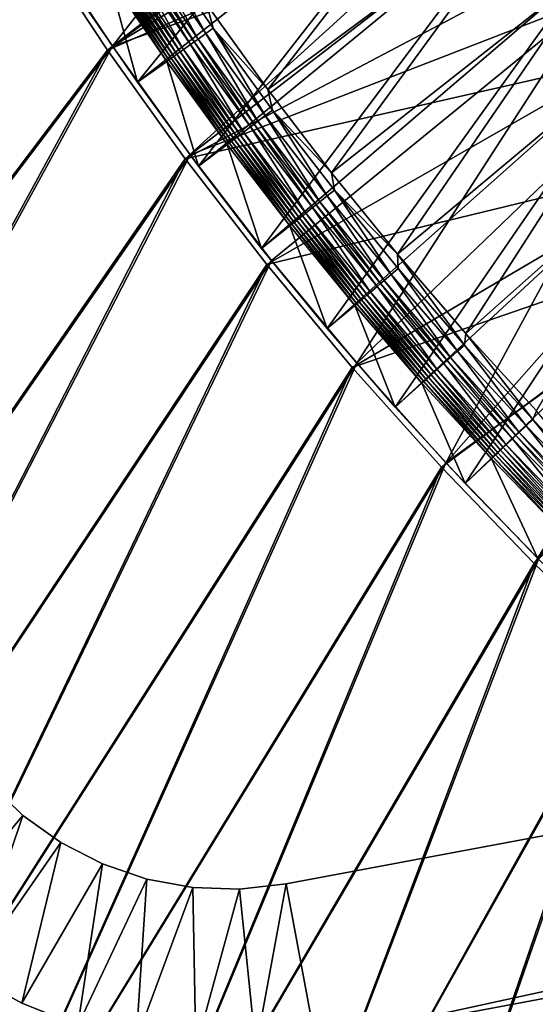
# Model space of a CAD drawing. Header units: metres. Extents: x 0 to 1400, y -1400 to 0.
# Tile 7 of 256: x 87 to 152, y -1290 to -1167. Entities that reach past the tile are written whole.
import ezdxf

# ---------------------------------------------------------------- set-up
doc = ezdxf.new("R2010")
doc.units = ezdxf.units.M

msp = doc.modelspace()

# ---------------------------------------------------------------- linework, layer by layer
at = {"layer": 'None'}
for points in [[(98.733162, -1169.822754), (132.357529, -1126.819946, -29.823608), (89.524239, -1155.908936)], [(98.733162, -1169.822754), (140.606674, -1139.446899, -29.826214), (132.357529, -1126.819946, -29.823608)], [(88.900917, -1156.371094, -3), (138.356049, -1138.784546, -32.411072), (98.121849, -1170.299805, -3)], [(138.356049, -1138.784546, -32.411072), (145.77182, -1149.415039, -32.413006), (98.121849, -1170.299805, -3)], [(143.119034, -1143.095337, -29.826897), (140.606674, -1139.446899, -29.826214), (98.733162, -1169.822754)], [(89.524239, -1155.908936), (80.818375, -1141.674805), (7.262993, -1290.58252)], [(7.263255, -1290.58252, -3), (80.183334, -1142.121826, -3), (88.900917, -1156.371094, -3)], [(149.371674, -1151.817139, -29.828396), (143.119034, -1143.095337, -29.826897), (98.733162, -1169.822754)], [(98.121849, -1170.299805, -3), (145.77182, -1149.415039, -32.413006), (107.838593, -1183.887207, -3)], [(145.77182, -1149.415039, -32.413006), (153.509048, -1159.77771, -32.414616), (107.838593, -1183.887207, -3)], [(149.371674, -1151.817139, -29.828396), (98.733162, -1169.822754), (108.43763, -1183.395752)], [(158.649887, -1163.910156, -29.830149), (149.371674, -1151.817139, -29.828396), (108.43763, -1183.395752)], [(7.262993, -1290.58252), (98.733162, -1169.822754), (89.524239, -1155.908936)], [(98.121849, -1170.299805, -3), (7.263255, -1290.58252, -3), (88.900917, -1156.371094, -3)], [(107.838593, -1183.887207, -3), (153.509048, -1159.77771, -32.414616), (162.845581, -1171.41748, -32.416077)], [(158.649887, -1163.910156, -29.830149), (108.43763, -1183.395752), (118.628494, -1196.6073)], [(129.294907, -1209.437988), (158.649887, -1163.910156, -29.830149), (118.628494, -1196.6073)], [(166.595291, -1173.554688, -29.831249), (158.649887, -1163.910156, -29.830149), (129.294907, -1209.437988)], [(26.28237, -1302.206421), (98.733162, -1169.822754), (7.262993, -1290.58252)], [(26.284334, -1302.207397, -3), (7.263255, -1290.58252, -3), (98.121849, -1170.299805, -3)], [(98.733162, -1169.822754), (26.28237, -1302.206421), (108.43763, -1183.395752)], [(107.838593, -1183.887207, -3), (26.284334, -1302.207397, -3), (98.121849, -1170.299805, -3)], [(107.838593, -1183.887207, -3), (162.845581, -1171.41748, -32.416077), (118.042015, -1197.113159, -3)], [(162.845581, -1171.41748, -32.416077), (173.464996, -1183.653809, -32.417179), (118.042015, -1197.113159, -3)], [(140.424713, -1221.869019), (166.595291, -1173.554688, -29.831249), (129.294907, -1209.437988)], [(174.82933, -1182.937256, -29.832048), (166.595291, -1173.554688, -29.831249), (140.424713, -1221.869019)], [(182.677475, -1191.35791, -29.832514), (174.82933, -1182.937256, -29.832048), (140.424713, -1221.869019)], [(26.28237, -1302.206421), (43.232292, -1309.932251), (108.43763, -1183.395752)], [(43.234257, -1309.933105, -3), (26.284334, -1302.207397, -3), (107.838593, -1183.887207, -3)], [(108.43763, -1183.395752), (43.232292, -1309.932251), (118.628494, -1196.6073)], [(118.042015, -1197.113159, -3), (43.234257, -1309.933105, -3), (107.838593, -1183.887207, -3)], [(118.042015, -1197.113159, -3), (173.464996, -1183.653809, -32.417179), (128.721222, -1209.957886, -3)], [(173.464996, -1183.653809, -32.417179), (181.102081, -1191.870728, -32.417645), (128.721222, -1209.957886, -3)], [(182.677475, -1191.35791, -29.832514), (140.424713, -1221.869019), (152.003708, -1233.882446)], [(128.721222, -1209.957886, -3), (181.102081, -1191.870728, -32.417645), (139.86409, -1222.40271, -3)], [(181.102081, -1191.870728, -32.417645), (151.456406, -1234.42981, -3), (139.86409, -1222.40271, -3)], [(181.102081, -1191.870728, -32.417645), (187.483673, -1198.403564, -32.424305), (151.456406, -1234.42981, -3)], [(43.232292, -1309.932251), (60.32896, -1317.327759), (118.628494, -1196.6073)], [(118.628494, -1196.6073), (60.32896, -1317.327759), (129.294907, -1209.437988)], [(60.330929, -1317.328491, -3), (43.234257, -1309.933105, -3), (118.042015, -1197.113159, -3)], [(128.721222, -1209.957886, -3), (60.330929, -1317.328491, -3), (118.042015, -1197.113159, -3)], [(151.456406, -1234.42981, -3), (187.483673, -1198.403564, -32.424305), (163.483185, -1246.022583, -3)], [(60.32896, -1317.327759), (77.565941, -1324.389893), (129.294907, -1209.437988)], [(77.567909, -1324.390747, -3), (60.330929, -1317.328491, -3), (128.721222, -1209.957886, -3)], [(129.294907, -1209.437988), (77.565941, -1324.389893), (140.424713, -1221.869019)], [(139.86409, -1222.40271, -3), (77.567909, -1324.390747, -3), (128.721222, -1209.957886, -3)], [(77.565941, -1324.389893), (94.936737, -1331.116333), (140.424713, -1221.869019)], [(94.938705, -1331.117065, -3), (77.567909, -1324.390747, -3), (139.86409, -1222.40271, -3)], [(140.424713, -1221.869019), (94.936737, -1331.116333), (152.003708, -1233.882446)], [(151.456406, -1234.42981, -3), (94.938705, -1331.117065, -3), (139.86409, -1222.40271, -3)], [(94.936737, -1331.116333), (112.434807, -1337.504272), (152.003708, -1233.882446)], [(112.436768, -1337.505005, -3), (94.938705, -1331.117065, -3), (151.456406, -1234.42981, -3)], [(152.003708, -1233.882446), (112.434807, -1337.504272), (164.016937, -1245.462036)], [(163.483185, -1246.022583, -3), (112.436768, -1337.505005, -3), (151.456406, -1234.42981, -3)], [(112.434807, -1337.504272), (130.053558, -1343.551392), (164.016937, -1245.462036)], [(164.016937, -1245.462036), (130.053558, -1343.551392), (176.447876, -1256.592285)], [(130.055511, -1343.552002, -3), (112.436768, -1337.505005, -3), (163.483185, -1246.022583, -3)], [(175.927933, -1257.166016, -3), (130.055511, -1343.552002, -3), (163.483185, -1246.022583, -3)], [(130.053558, -1343.551392), (147.786346, -1349.255493), (176.447876, -1256.592285)], [(176.447876, -1256.592285), (147.786346, -1349.255493), (189.278336, -1267.259277)], [(147.7883, -1349.256104, -3), (130.055511, -1343.552002, -3), (175.927933, -1257.166016, -3)], [(188.772446, -1267.845703, -3), (147.7883, -1349.256104, -3), (175.927933, -1257.166016, -3)], [(147.786346, -1349.255493), (165.626495, -1354.61438), (189.278336, -1267.259277)], [(165.628448, -1354.614868, -3), (147.7883, -1349.256104, -3), (188.772446, -1267.845703, -3)]]:
    msp.add_3dface(points, dxfattribs=at)
at = {"layer": 'None0'}
for points in [[(124.129768, -1294.119019, -521.977783), (781.702271, -1150.81958, -521.977783), (120.453018, -1274.459961, -521.977783)], [(781.702271, -1150.81958, -521.977783), (781.702271, -1150.81958, -541.977783), (120.453018, -1274.459961, -521.977783)], [(781.702271, -1150.81958, -541.977783), (120.453018, -1274.459961, -541.977783), (120.453018, -1274.459961, -521.977783)], [(781.702271, -1150.81958, -541.977783), (124.129768, -1294.119019, -541.977783), (120.453018, -1274.459961, -541.977783)], [(124.129768, -1294.119019, -521.977783), (785.378174, -1170.478882, -521.977783), (781.702271, -1150.81958, -521.977783)], [(785.378174, -1170.478882, -541.977783), (124.129768, -1294.119019, -541.977783), (781.702271, -1150.81958, -541.977783)], [(124.129768, -1294.119019, -521.977783), (124.129768, -1294.119019, -541.977783), (785.378174, -1170.478882, -521.977783)], [(124.129768, -1294.119019, -541.977783), (785.378174, -1170.478882, -541.977783), (785.378174, -1170.478882, -521.977783)], [(74.772339, -1281.302124, -521.977783), (87.548073, -1265.915283, -521.977783), (83.33477, -1261.861328, -521.977783)], [(87.548073, -1265.915283, -541.977783), (74.772339, -1281.302124, -541.977783), (83.33477, -1261.861328, -541.977783)], [(87.548073, -1265.915283, -541.977783), (83.33477, -1261.861328, -541.977783), (87.548073, -1265.915283, -521.977783)], [(83.33477, -1261.861328, -541.977783), (83.33477, -1261.861328, -521.977783), (87.548073, -1265.915283, -521.977783)], [(74.772339, -1281.302124, -521.977783), (80.846886, -1285.733643, -521.977783), (87.548073, -1265.915283, -521.977783)], [(80.846886, -1285.733643, -541.977783), (74.772339, -1281.302124, -541.977783), (87.548073, -1265.915283, -541.977783)], [(80.846886, -1285.733643, -521.977783), (92.30735, -1269.311768, -521.977783), (87.548073, -1265.915283, -521.977783)], [(92.30735, -1269.311768, -541.977783), (80.846886, -1285.733643, -541.977783), (87.548073, -1265.915283, -541.977783)], [(92.30735, -1269.311768, -541.977783), (87.548073, -1265.915283, -541.977783), (92.30735, -1269.311768, -521.977783)], [(87.548073, -1265.915283, -541.977783), (87.548073, -1265.915283, -521.977783), (92.30735, -1269.311768, -521.977783)], [(80.846886, -1285.733643, -521.977783), (87.428017, -1289.370728, -521.977783), (92.30735, -1269.311768, -521.977783)], [(87.428017, -1289.370728, -541.977783), (80.846886, -1285.733643, -541.977783), (92.30735, -1269.311768, -541.977783)], [(87.428017, -1289.370728, -521.977783), (97.510925, -1271.978027, -521.977783), (92.30735, -1269.311768, -521.977783)], [(97.510925, -1271.978027, -541.977783), (87.428017, -1289.370728, -541.977783), (92.30735, -1269.311768, -541.977783)], [(97.510925, -1271.978027, -541.977783), (92.30735, -1269.311768, -541.977783), (97.510925, -1271.978027, -521.977783)], [(92.30735, -1269.311768, -541.977783), (92.30735, -1269.311768, -521.977783), (97.510925, -1271.978027, -521.977783)], [(87.428017, -1289.370728, -521.977783), (94.412354, -1292.156006, -521.977783), (97.510925, -1271.978027, -521.977783)], [(94.412354, -1292.156006, -541.977783), (87.428017, -1289.370728, -541.977783), (97.510925, -1271.978027, -541.977783)], [(94.412354, -1292.156006, -521.977783), (103.047615, -1273.8573, -521.977783), (97.510925, -1271.978027, -521.977783)], [(103.047615, -1273.8573, -541.977783), (94.412354, -1292.156006, -541.977783), (97.510925, -1271.978027, -541.977783)], [(103.047615, -1273.8573, -541.977783), (97.510925, -1271.978027, -541.977783), (103.047615, -1273.8573, -521.977783)], [(97.510925, -1271.978027, -541.977783), (97.510925, -1271.978027, -521.977783), (103.047615, -1273.8573, -521.977783)], [(94.412354, -1292.156006, -521.977783), (101.690231, -1294.045898, -521.977783), (103.047615, -1273.8573, -521.977783)], [(101.690231, -1294.045898, -541.977783), (94.412354, -1292.156006, -541.977783), (103.047615, -1273.8573, -541.977783)], [(101.690231, -1294.045898, -521.977783), (108.79911, -1274.909302, -521.977783), (103.047615, -1273.8573, -521.977783)], [(108.79911, -1274.909302, -541.977783), (101.690231, -1294.045898, -541.977783), (103.047615, -1273.8573, -541.977783)], [(108.79911, -1274.909302, -541.977783), (103.047615, -1273.8573, -541.977783), (108.79911, -1274.909302, -521.977783)], [(103.047615, -1273.8573, -541.977783), (103.047615, -1273.8573, -521.977783), (108.79911, -1274.909302, -521.977783)], [(101.690231, -1294.045898, -521.977783), (109.147331, -1295.010742, -521.977783), (108.79911, -1274.909302, -521.977783)], [(109.147331, -1295.010742, -541.977783), (101.690231, -1294.045898, -541.977783), (108.79911, -1274.909302, -541.977783)], [(109.147331, -1295.010742, -521.977783), (114.642532, -1275.111694, -521.977783), (108.79911, -1274.909302, -521.977783)], [(114.642532, -1275.111694, -541.977783), (108.79911, -1274.909302, -541.977783), (114.642532, -1275.111694, -521.977783)], [(108.79911, -1274.909302, -541.977783), (108.79911, -1274.909302, -521.977783), (114.642532, -1275.111694, -521.977783)], [(114.642532, -1275.111694, -541.977783), (109.147331, -1295.010742, -541.977783), (108.79911, -1274.909302, -541.977783)], [(109.147331, -1295.010742, -521.977783), (116.666542, -1295.035156, -521.977783), (114.642532, -1275.111694, -521.977783)], [(116.666542, -1295.035156, -541.977783), (109.147331, -1295.010742, -541.977783), (114.642532, -1275.111694, -541.977783)], [(116.666542, -1295.035156, -521.977783), (120.453018, -1274.459961, -521.977783), (114.642532, -1275.111694, -521.977783)], [(120.453018, -1274.459961, -541.977783), (114.642532, -1275.111694, -541.977783), (120.453018, -1274.459961, -521.977783)], [(114.642532, -1275.111694, -541.977783), (114.642532, -1275.111694, -521.977783), (120.453018, -1274.459961, -521.977783)], [(120.453018, -1274.459961, -541.977783), (116.666542, -1295.035156, -541.977783), (114.642532, -1275.111694, -541.977783)], [(116.666542, -1295.035156, -521.977783), (124.129768, -1294.119019, -521.977783), (120.453018, -1274.459961, -521.977783)], [(124.129768, -1294.119019, -541.977783), (116.666542, -1295.035156, -541.977783), (120.453018, -1274.459961, -541.977783)], [(80.846886, -1285.733643, -541.977783), (87.428017, -1289.370728, -541.977783), (80.846886, -1285.733643, -521.977783)], [(87.428017, -1289.370728, -541.977783), (87.428017, -1289.370728, -521.977783), (80.846886, -1285.733643, -521.977783)], [(87.428017, -1289.370728, -541.977783), (94.412354, -1292.156006, -541.977783), (87.428017, -1289.370728, -521.977783)], [(94.412354, -1292.156006, -541.977783), (94.412354, -1292.156006, -521.977783), (87.428017, -1289.370728, -521.977783)]]:
    msp.add_3dface(points, dxfattribs=at)
at = {"layer": 'None01'}
for points in [[(101.86322, -1174.332275, 0.005715), (94.541779, -1163.64209, 0.005715), (136.381592, -1131.894165, -30.250669)], [(143.054047, -1141.793823, -30.250669), (101.86322, -1174.332275, 0.005715), (136.381592, -1131.894165, -30.250669)], [(110.545135, -1164.598022, 9.996095), (118.171761, -1175.224121, 9.996095), (145.030258, -1140.599487, -14.260289)], [(118.171761, -1175.224121, 9.996095), (151.942169, -1150.230103, -14.260289), (145.030258, -1140.599487, -14.260289)], [(109.481857, -1184.812622, 0.005715), (101.86322, -1174.332275, 0.005715), (143.054047, -1141.793823, -30.250669)], [(150.011841, -1151.494995, -30.250669), (109.481857, -1184.812622, 0.005715), (143.054047, -1141.793823, -30.250669)], [(118.171761, -1175.224121, 9.996095), (126.109131, -1185.626221, 9.996095), (151.942169, -1150.230103, -14.260289)], [(126.109131, -1185.626221, 9.996095), (159.131317, -1159.6521, -14.260289), (151.942169, -1150.230103, -14.260289)], [(117.393173, -1195.073853, 0.005715), (109.481857, -1184.812622, 0.005715), (150.011841, -1151.494995, -30.250669)], [(157.251022, -1160.987915, -30.250669), (117.393173, -1195.073853, 0.005715), (150.011841, -1151.494995, -30.250669)], [(104.196098, -1157.164917, 10.480642), (103.248688, -1157.803345, 10.748082), (110.404465, -1168.25354, 10.748091)], [(104.196098, -1157.164917, 10.480642), (111.33403, -1167.589233, 10.480638), (110.545135, -1164.598022, 9.996095)], [(111.33403, -1167.589233, 10.480638), (104.196098, -1157.164917, 10.480642), (110.404465, -1168.25354, 10.748091)], [(102.276878, -1158.45813, 10.786967), (101.793251, -1158.784058, 10.719655), (108.976395, -1169.27417, 10.719653)], [(103.248688, -1157.803345, 10.748082), (102.276878, -1158.45813, 10.786967), (109.450928, -1168.935059, 10.786983)], [(109.450928, -1168.935059, 10.786983), (102.276878, -1158.45813, 10.786967), (108.976395, -1169.27417, 10.719653)], [(110.404465, -1168.25354, 10.748091), (103.248688, -1157.803345, 10.748082), (109.450928, -1168.935059, 10.786983)], [(100.405922, -1159.718994, 10.180993), (99.979141, -1160.006592, 9.895101), (107.196518, -1170.546143, 9.895097)], [(101.31723, -1159.104858, 10.595355), (100.405922, -1159.718994, 10.180993), (107.615211, -1170.246948, 10.181016)], [(107.615211, -1170.246948, 10.181016), (100.405922, -1159.718994, 10.180993), (107.196518, -1170.546143, 9.895097)], [(101.793251, -1158.784058, 10.719655), (101.31723, -1159.104858, 10.595355), (108.509346, -1169.60791, 10.595339)], [(108.509346, -1169.60791, 10.595339), (101.31723, -1159.104858, 10.595355), (107.615211, -1170.246948, 10.181016)], [(108.976395, -1169.27417, 10.719653), (101.793251, -1158.784058, 10.719655), (108.509346, -1169.60791, 10.595339)], [(126.109131, -1185.626221, 9.996095), (134.352646, -1195.793579, 9.996095), (159.131317, -1159.6521, -14.260289)], [(134.352646, -1195.793579, 9.996095), (166.593658, -1168.856445, -14.260289), (159.131317, -1159.6521, -14.260289)], [(98.28669, -1161.146973, 7.799943), (105.536186, -1171.732422, 7.799943), (98.555763, -1160.965698, 8.294522)], [(98.862534, -1160.759033, 8.755313), (98.555763, -1160.965698, 8.294522), (105.800323, -1171.543701, 8.294523)], [(98.555763, -1160.965698, 8.294522), (105.536186, -1171.732422, 7.799943), (105.800323, -1171.543701, 8.294523)], [(99.203964, -1160.528931, 9.178541), (98.862534, -1160.759033, 8.755313), (106.101173, -1171.328857, 8.755325)], [(98.862534, -1160.759033, 8.755313), (105.800323, -1171.543701, 8.294523), (106.101173, -1171.328857, 8.755325)], [(99.577187, -1160.277344, 9.559882), (99.203964, -1160.528931, 9.178541), (106.436073, -1171.0896, 9.178535)], [(106.436073, -1171.0896, 9.178535), (99.203964, -1160.528931, 9.178541), (106.101173, -1171.328857, 8.755325)], [(99.979141, -1160.006592, 9.895101), (99.577187, -1160.277344, 9.559882), (106.8022, -1170.827881, 9.559857)], [(106.8022, -1170.827881, 9.559857), (99.577187, -1160.277344, 9.559882), (106.436073, -1171.0896, 9.178535)], [(107.196518, -1170.546143, 9.895097), (99.979141, -1160.006592, 9.895101), (106.8022, -1170.827881, 9.559857)], [(125.592094, -1205.106689, 0.005715), (117.393173, -1195.073853, 0.005715), (157.251022, -1160.987915, -30.250669)], [(164.766846, -1170.263428, -30.250669), (125.592094, -1205.106689, 0.005715), (157.251022, -1160.987915, -30.250669)], [(94.541779, -1163.64209, 0.005715), (101.86322, -1174.332275, 0.005715), (98.28669, -1161.146973, 7.799943)], [(101.86322, -1174.332275, 0.005715), (105.536186, -1171.732422, 7.799943), (98.28669, -1161.146973, 7.799943)], [(110.545135, -1164.598022, 9.996095), (111.33403, -1167.589233, 10.480638), (118.171761, -1175.224121, 9.996095)], [(110.404465, -1168.25354, 10.748091), (109.450928, -1168.935059, 10.786983), (116.915604, -1179.206787, 10.786997)], [(111.33403, -1167.589233, 10.480638), (110.404465, -1168.25354, 10.748091), (117.850281, -1178.499146, 10.748099)], [(117.850281, -1178.499146, 10.748099), (110.404465, -1168.25354, 10.748091), (116.915604, -1179.206787, 10.786997)], [(111.33403, -1167.589233, 10.480638), (118.761421, -1177.809448, 10.480633), (118.171761, -1175.224121, 9.996095)], [(118.761421, -1177.809448, 10.480633), (111.33403, -1167.589233, 10.480638), (117.850281, -1178.499146, 10.748099)], [(108.509346, -1169.60791, 10.595339), (107.615211, -1170.246948, 10.181016), (115.116295, -1180.569092, 10.181039)], [(108.976395, -1169.27417, 10.719653), (108.509346, -1169.60791, 10.595339), (115.992661, -1179.905518, 10.595323)], [(115.992661, -1179.905518, 10.595323), (108.509346, -1169.60791, 10.595339), (115.116295, -1180.569092, 10.181039)], [(109.450928, -1168.935059, 10.786983), (108.976395, -1169.27417, 10.719653), (116.450455, -1179.55896, 10.719651)], [(116.450455, -1179.55896, 10.719651), (108.976395, -1169.27417, 10.719653), (115.992661, -1179.905518, 10.595323)], [(116.915604, -1179.206787, 10.786997), (109.450928, -1168.935059, 10.786983), (116.450455, -1179.55896, 10.719651)], [(134.352646, -1195.793579, 9.996095), (142.894119, -1205.714722, 9.996095), (166.593658, -1168.856445, -14.260289)], [(142.894119, -1205.714722, 9.996095), (174.323059, -1177.834473, -14.260289), (166.593658, -1168.856445, -14.260289)], [(106.8022, -1170.827881, 9.559857), (106.436073, -1171.0896, 9.178535), (113.960854, -1181.443604, 9.178529)], [(107.196518, -1170.546143, 9.895097), (106.8022, -1170.827881, 9.559857), (114.319588, -1181.172119, 9.559833)], [(114.319588, -1181.172119, 9.559833), (106.8022, -1170.827881, 9.559857), (113.960854, -1181.443604, 9.178529)], [(107.615211, -1170.246948, 10.181016), (107.196518, -1170.546143, 9.895097), (114.705971, -1180.879639, 9.895093)], [(114.705971, -1180.879639, 9.895093), (107.196518, -1170.546143, 9.895097), (114.319588, -1181.172119, 9.559833)], [(115.116295, -1180.569092, 10.181039), (107.615211, -1170.246948, 10.181016), (114.705971, -1180.879639, 9.895093)], [(134.072998, -1214.902466, 0.005715), (125.592094, -1205.106689, 0.005715), (164.766846, -1170.263428, -30.250669)], [(172.553925, -1179.312622, -30.250669), (134.072998, -1214.902466, 0.005715), (164.766846, -1170.263428, -30.250669)], [(101.86322, -1174.332275, 0.005715), (109.481857, -1184.812622, 0.005715), (105.536186, -1171.732422, 7.799943)], [(105.800323, -1171.543701, 8.294523), (105.536186, -1171.732422, 7.799943), (113.079956, -1182.110107, 7.799943)], [(109.481857, -1184.812622, 0.005715), (113.079956, -1182.110107, 7.799943), (105.536186, -1171.732422, 7.799943)], [(106.101173, -1171.328857, 8.755325), (105.800323, -1171.543701, 8.294523), (113.338135, -1181.914795, 8.294525)], [(105.800323, -1171.543701, 8.294523), (113.079956, -1182.110107, 7.799943), (113.338135, -1181.914795, 8.294525)], [(106.436073, -1171.0896, 9.178535), (106.101173, -1171.328857, 8.755325), (113.632767, -1181.691895, 8.755338)], [(113.632767, -1181.691895, 8.755338), (106.101173, -1171.328857, 8.755325), (113.338135, -1181.914795, 8.294525)], [(113.960854, -1181.443604, 9.178529), (106.436073, -1171.0896, 9.178535), (113.632767, -1181.691895, 8.755338)], [(118.171761, -1175.224121, 9.996095), (118.761421, -1177.809448, 10.480633), (126.109131, -1185.626221, 9.996095)], [(118.761421, -1177.809448, 10.480633), (117.850281, -1178.499146, 10.748099), (125.582314, -1188.530518, 10.748107)], [(118.761421, -1177.809448, 10.480633), (126.474403, -1187.815674, 10.480628), (126.109131, -1185.626221, 9.996095)], [(126.474403, -1187.815674, 10.480628), (118.761421, -1177.809448, 10.480633), (125.582314, -1188.530518, 10.748107)], [(142.894119, -1205.714722, 9.996095), (151.724304, -1215.37793, 9.996095), (174.323059, -1177.834473, -14.260289)], [(116.915604, -1179.206787, 10.786997), (116.450455, -1179.55896, 10.719651), (124.211685, -1189.628784, 10.71965)], [(117.850281, -1178.499146, 10.748099), (116.915604, -1179.206787, 10.786997), (124.667122, -1189.263916, 10.787012)], [(124.667122, -1189.263916, 10.787012), (116.915604, -1179.206787, 10.786997), (124.211685, -1189.628784, 10.71965)], [(125.582314, -1188.530518, 10.748107), (117.850281, -1178.499146, 10.748099), (124.667122, -1189.263916, 10.787012)], [(142.829742, -1224.452393, 0.005715), (134.072998, -1214.902466, 0.005715), (172.553925, -1179.312622, -30.250669)], [(180.606384, -1188.126709, -30.250669), (142.829742, -1224.452393, 0.005715), (172.553925, -1179.312622, -30.250669)], [(115.116295, -1180.569092, 10.181039), (114.705971, -1180.879639, 9.895093), (122.503845, -1190.997192, 9.895089)], [(115.992661, -1179.905518, 10.595323), (115.116295, -1180.569092, 10.181039), (122.905479, -1190.675415, 10.181062)], [(122.905479, -1190.675415, 10.181062), (115.116295, -1180.569092, 10.181039), (122.503845, -1190.997192, 9.895089)], [(116.450455, -1179.55896, 10.719651), (115.992661, -1179.905518, 10.595323), (123.763458, -1189.988037, 10.595307)], [(123.763458, -1189.988037, 10.595307), (115.992661, -1179.905518, 10.595323), (122.905479, -1190.675415, 10.181062)], [(124.211685, -1189.628784, 10.71965), (116.450455, -1179.55896, 10.719651), (123.763458, -1189.988037, 10.595307)], [(113.338135, -1181.914795, 8.294525), (113.079956, -1182.110107, 7.799943), (120.913536, -1192.270752, 7.799943)], [(113.632767, -1181.691895, 8.755338), (113.338135, -1181.914795, 8.294525), (121.165619, -1192.06897, 8.294526)], [(113.338135, -1181.914795, 8.294525), (120.913536, -1192.270752, 7.799943), (121.165619, -1192.06897, 8.294526)], [(113.960854, -1181.443604, 9.178529), (113.632767, -1181.691895, 8.755338), (121.453728, -1191.838379, 8.755349)], [(121.453728, -1191.838379, 8.755349), (113.632767, -1181.691895, 8.755338), (121.165619, -1192.06897, 8.294526)], [(114.319588, -1181.172119, 9.559833), (113.960854, -1181.443604, 9.178529), (121.774681, -1191.581299, 9.178522)], [(121.774681, -1191.581299, 9.178522), (113.960854, -1181.443604, 9.178529), (121.453728, -1191.838379, 8.755349)], [(114.705971, -1180.879639, 9.895093), (114.319588, -1181.172119, 9.559833), (122.12571, -1191.300171, 9.559807)], [(122.12571, -1191.300171, 9.559807), (114.319588, -1181.172119, 9.559833), (121.774681, -1191.581299, 9.178522)], [(122.503845, -1190.997192, 9.895089), (114.705971, -1180.879639, 9.895093), (122.12571, -1191.300171, 9.559807)], [(109.481857, -1184.812622, 0.005715), (117.393173, -1195.073853, 0.005715), (113.079956, -1182.110107, 7.799943)], [(117.393173, -1195.073853, 0.005715), (120.913536, -1192.270752, 7.799943), (113.079956, -1182.110107, 7.799943)], [(126.109131, -1185.626221, 9.996095), (126.474403, -1187.815674, 10.480628), (134.352646, -1195.793579, 9.996095)], [(126.474403, -1187.815674, 10.480628), (125.582314, -1188.530518, 10.748107), (133.595856, -1198.338379, 10.748116)], [(126.474403, -1187.815674, 10.480628), (134.468231, -1197.599121, 10.480623), (134.352646, -1195.793579, 9.996095)], [(134.468231, -1197.599121, 10.480623), (126.474403, -1187.815674, 10.480628), (133.595856, -1198.338379, 10.748116)], [(124.667122, -1189.263916, 10.787012), (124.211685, -1189.628784, 10.71965), (132.255402, -1199.474487, 10.719648)], [(125.582314, -1188.530518, 10.748107), (124.667122, -1189.263916, 10.787012), (132.700806, -1199.096924, 10.787026)], [(132.700806, -1199.096924, 10.787026), (124.667122, -1189.263916, 10.787012), (132.255402, -1199.474487, 10.719648)], [(133.595856, -1198.338379, 10.748116), (125.582314, -1188.530518, 10.748107), (132.700806, -1199.096924, 10.787026)], [(151.855606, -1233.748291, 0.005715), (142.829742, -1224.452393, 0.005715), (180.606384, -1188.126709, -30.250669)], [(123.763458, -1189.988037, 10.595307), (122.905479, -1190.675415, 10.181062), (130.978149, -1200.556885, 10.181085)], [(124.211685, -1189.628784, 10.71965), (123.763458, -1189.988037, 10.595307), (131.817078, -1199.845947, 10.595291)], [(131.817078, -1199.845947, 10.595291), (123.763458, -1189.988037, 10.595307), (130.978149, -1200.556885, 10.181085)], [(132.255402, -1199.474487, 10.719648), (124.211685, -1189.628784, 10.71965), (131.817078, -1199.845947, 10.595291)], [(121.774681, -1191.581299, 9.178522), (121.453728, -1191.838379, 8.755349), (129.559494, -1201.758789, 8.755362)], [(122.12571, -1191.300171, 9.559807), (121.774681, -1191.581299, 9.178522), (129.872986, -1201.493164, 9.178516)], [(129.872986, -1201.493164, 9.178516), (121.774681, -1191.581299, 9.178522), (129.559494, -1201.758789, 8.755362)], [(122.503845, -1190.997192, 9.895089), (122.12571, -1191.300171, 9.559807), (130.215973, -1201.202637, 9.559782)], [(130.215973, -1201.202637, 9.559782), (122.12571, -1191.300171, 9.559807), (129.872986, -1201.493164, 9.178516)], [(122.905479, -1190.675415, 10.181062), (122.503845, -1190.997192, 9.895089), (130.585526, -1200.889526, 9.895085)], [(130.585526, -1200.889526, 9.895085), (122.503845, -1190.997192, 9.895089), (130.215973, -1201.202637, 9.559782)], [(130.978149, -1200.556885, 10.181085), (122.905479, -1190.675415, 10.181062), (130.585526, -1200.889526, 9.895085)], [(117.393173, -1195.073853, 0.005715), (125.592094, -1205.106689, 0.005715), (120.913536, -1192.270752, 7.799943)], [(120.913536, -1192.270752, 7.799943), (129.031906, -1202.205444, 7.799943), (121.165619, -1192.06897, 8.294526)], [(125.592094, -1205.106689, 0.005715), (129.031906, -1202.205444, 7.799943), (120.913536, -1192.270752, 7.799943)], [(121.453728, -1191.838379, 8.755349), (121.165619, -1192.06897, 8.294526), (129.278229, -1201.996826, 8.294528)], [(121.165619, -1192.06897, 8.294526), (129.031906, -1202.205444, 7.799943), (129.278229, -1201.996826, 8.294528)], [(129.559494, -1201.758789, 8.755362), (121.453728, -1191.838379, 8.755349), (129.278229, -1201.996826, 8.294528)], [(134.352646, -1195.793579, 9.996095), (134.468231, -1197.599121, 10.480623), (142.737091, -1207.151245, 10.480619)], [(142.737091, -1207.151245, 10.480619), (142.894119, -1205.714722, 9.996095), (134.352646, -1195.793579, 9.996095)], [(133.595856, -1198.338379, 10.748116), (141.88501, -1207.914551, 10.748124), (134.468231, -1197.599121, 10.480623)], [(134.468231, -1197.599121, 10.480623), (141.88501, -1207.914551, 10.748124), (142.737091, -1207.151245, 10.480619)], [(132.700806, -1199.096924, 10.787026), (132.255402, -1199.474487, 10.719648), (140.575607, -1209.087524, 10.719646)], [(133.595856, -1198.338379, 10.748116), (132.700806, -1199.096924, 10.787026), (141.010681, -1208.697754, 10.787042)], [(141.010681, -1208.697754, 10.787042), (132.700806, -1199.096924, 10.787026), (140.575607, -1209.087524, 10.719646)], [(141.88501, -1207.914551, 10.748124), (133.595856, -1198.338379, 10.748116), (141.010681, -1208.697754, 10.787042)], [(131.817078, -1199.845947, 10.595291), (130.978149, -1200.556885, 10.181085), (139.328156, -1210.204956, 10.181108)], [(132.255402, -1199.474487, 10.719648), (131.817078, -1199.845947, 10.595291), (140.147461, -1209.471069, 10.595275)], [(140.147461, -1209.471069, 10.595275), (131.817078, -1199.845947, 10.595291), (139.328156, -1210.204956, 10.181108)], [(140.575607, -1209.087524, 10.719646), (132.255402, -1199.474487, 10.719648), (140.147461, -1209.471069, 10.595275)], [(129.872986, -1201.493164, 9.178516), (129.559494, -1201.758789, 8.755362), (137.943741, -1211.444824, 8.755374)], [(130.215973, -1201.202637, 9.559782), (129.872986, -1201.493164, 9.178516), (138.249496, -1211.171021, 9.17851)], [(138.249496, -1211.171021, 9.17851), (129.872986, -1201.493164, 9.178516), (137.943741, -1211.444824, 8.755374)], [(130.585526, -1200.889526, 9.895085), (130.215973, -1201.202637, 9.559782), (138.584152, -1210.871338, 9.559757)], [(138.584152, -1210.871338, 9.559757), (130.215973, -1201.202637, 9.559782), (138.249496, -1211.171021, 9.17851)], [(130.978149, -1200.556885, 10.181085), (130.585526, -1200.889526, 9.895085), (138.944855, -1210.54834, 9.895082)], [(138.944855, -1210.54834, 9.895082), (130.585526, -1200.889526, 9.895085), (138.584152, -1210.871338, 9.559757)], [(139.328156, -1210.204956, 10.181108), (130.978149, -1200.556885, 10.181085), (138.944855, -1210.54834, 9.895082)], [(125.592094, -1205.106689, 0.005715), (134.072998, -1214.902466, 0.005715), (129.031906, -1202.205444, 7.799943)], [(129.031906, -1202.205444, 7.799943), (137.42952, -1211.905151, 7.799943), (129.278229, -1201.996826, 8.294528)], [(134.072998, -1214.902466, 0.005715), (137.42952, -1211.905151, 7.799943), (129.031906, -1202.205444, 7.799943)], [(129.559494, -1201.758789, 8.755362), (129.278229, -1201.996826, 8.294528), (137.669632, -1211.690186, 8.294529)], [(129.278229, -1201.996826, 8.294528), (137.42952, -1211.905151, 7.799943), (137.669632, -1211.690186, 8.294529)], [(137.943741, -1211.444824, 8.755374), (129.559494, -1201.758789, 8.755362), (137.669632, -1211.690186, 8.294529)], [(151.274857, -1216.463745, 10.480615), (142.894119, -1205.714722, 9.996095), (142.737091, -1207.151245, 10.480619)], [(151.274857, -1216.463745, 10.480615), (151.724304, -1215.37793, 9.996095), (142.894119, -1205.714722, 9.996095)], [(142.737091, -1207.151245, 10.480619), (141.88501, -1207.914551, 10.748124), (150.443573, -1217.25061, 10.748132)], [(150.443573, -1217.25061, 10.748132), (151.274857, -1216.463745, 10.480615), (142.737091, -1207.151245, 10.480619)], [(140.575607, -1209.087524, 10.719646), (149.166, -1218.459839, 10.719645), (141.010681, -1208.697754, 10.787042)], [(149.5905, -1218.057983, 10.787057), (141.88501, -1207.914551, 10.748124), (141.010681, -1208.697754, 10.787042)], [(149.166, -1218.459839, 10.719645), (149.5905, -1218.057983, 10.787057), (141.010681, -1208.697754, 10.787042)], [(141.88501, -1207.914551, 10.748124), (149.5905, -1218.057983, 10.787057), (150.443573, -1217.25061, 10.748132)], [(138.944855, -1210.54834, 9.895082), (147.575409, -1219.965332, 9.895078), (139.328156, -1210.204956, 10.181108)], [(139.328156, -1210.204956, 10.181108), (147.949158, -1219.611572, 10.18113), (140.147461, -1209.471069, 10.595275)], [(147.575409, -1219.965332, 9.895078), (147.949158, -1219.611572, 10.18113), (139.328156, -1210.204956, 10.181108)], [(140.147461, -1209.471069, 10.595275), (148.748306, -1218.855103, 10.59526), (140.575607, -1209.087524, 10.719646)], [(147.949158, -1219.611572, 10.18113), (148.748306, -1218.855103, 10.59526), (140.147461, -1209.471069, 10.595275)], [(148.748306, -1218.855103, 10.59526), (149.166, -1218.459839, 10.719645), (140.575607, -1209.087524, 10.719646)], [(137.669632, -1211.690186, 8.294529), (146.333313, -1221.140991, 8.294531), (137.943741, -1211.444824, 8.755374)], [(137.943741, -1211.444824, 8.755374), (146.600021, -1220.88855, 8.755386), (138.249496, -1211.171021, 9.17851)], [(146.333313, -1221.140991, 8.294531), (146.600021, -1220.88855, 8.755386), (137.943741, -1211.444824, 8.755374)], [(138.249496, -1211.171021, 9.17851), (146.897751, -1220.606689, 9.178504), (138.584152, -1210.871338, 9.559757)], [(146.600021, -1220.88855, 8.755386), (146.897751, -1220.606689, 9.178504), (138.249496, -1211.171021, 9.17851)], [(138.584152, -1210.871338, 9.559757), (147.223846, -1220.298096, 9.559732), (138.944855, -1210.54834, 9.895082)], [(146.897751, -1220.606689, 9.178504), (147.223846, -1220.298096, 9.559732), (138.584152, -1210.871338, 9.559757)], [(147.223846, -1220.298096, 9.559732), (147.575409, -1219.965332, 9.895078), (138.944855, -1210.54834, 9.895082)], [(134.072998, -1214.902466, 0.005715), (142.829742, -1224.452393, 0.005715), (137.42952, -1211.905151, 7.799943)], [(137.42952, -1211.905151, 7.799943), (146.100296, -1221.36145, 7.799943), (137.669632, -1211.690186, 8.294529)], [(142.829742, -1224.452393, 0.005715), (146.100296, -1221.36145, 7.799943), (137.42952, -1211.905151, 7.799943)], [(137.669632, -1211.690186, 8.294529), (146.100296, -1221.36145, 7.799943), (146.333313, -1221.140991, 8.294531)], [(160.075287, -1225.528442, 10.48061), (151.724304, -1215.37793, 9.996095), (151.274857, -1216.463745, 10.480615)], [(150.443573, -1217.25061, 10.748132), (149.5905, -1218.057983, 10.787057), (158.434113, -1227.169312, 10.787071)], [(159.265381, -1226.338257, 10.74814), (151.274857, -1216.463745, 10.480615), (150.443573, -1217.25061, 10.748132)], [(158.434113, -1227.169312, 10.787071), (159.265381, -1226.338257, 10.74814), (150.443573, -1217.25061, 10.748132)], [(159.265381, -1226.338257, 10.74814), (160.075287, -1225.528442, 10.48061), (151.274857, -1216.463745, 10.480615)], [(147.949158, -1219.611572, 10.18113), (156.835098, -1228.768311, 10.181153), (148.748306, -1218.855103, 10.59526)], [(148.748306, -1218.855103, 10.59526), (157.613525, -1227.989868, 10.595243), (149.166, -1218.459839, 10.719645)], [(156.835098, -1228.768311, 10.181153), (157.613525, -1227.989868, 10.595243), (148.748306, -1218.855103, 10.59526)], [(149.166, -1218.459839, 10.719645), (158.020493, -1227.582886, 10.719643), (149.5905, -1218.057983, 10.787057)], [(157.613525, -1227.989868, 10.595243), (158.020493, -1227.582886, 10.719643), (149.166, -1218.459839, 10.719645)], [(149.5905, -1218.057983, 10.787057), (158.020493, -1227.582886, 10.719643), (158.434113, -1227.169312, 10.787071)], [(147.223846, -1220.298096, 9.559732), (156.129044, -1229.474365, 9.559707), (147.575409, -1219.965332, 9.895078)], [(147.575409, -1219.965332, 9.895078), (156.471207, -1229.132202, 9.895074), (147.949158, -1219.611572, 10.18113)], [(156.129044, -1229.474365, 9.559707), (156.471207, -1229.132202, 9.895074), (147.575409, -1219.965332, 9.895078)], [(156.471207, -1229.132202, 9.895074), (156.835098, -1228.768311, 10.181153), (147.949158, -1219.611572, 10.18113)], [(146.100296, -1221.36145, 7.799943), (155.037582, -1230.566284, 7.799943), (146.333313, -1221.140991, 8.294531)], [(146.333313, -1221.140991, 8.294531), (155.263382, -1230.340332, 8.294532), (146.600021, -1220.88855, 8.755386)], [(146.333313, -1221.140991, 8.294531), (155.037582, -1230.566284, 7.799943), (155.263382, -1230.340332, 8.294532)], [(146.600021, -1220.88855, 8.755386), (155.5224, -1230.081177, 8.755398), (146.897751, -1220.606689, 9.178504)], [(155.263382, -1230.340332, 8.294532), (155.5224, -1230.081177, 8.755398), (146.600021, -1220.88855, 8.755386)], [(146.897751, -1220.606689, 9.178504), (155.811829, -1229.791626, 9.178497), (147.223846, -1220.298096, 9.559732)], [(155.5224, -1230.081177, 8.755398), (155.811829, -1229.791626, 9.178497), (146.897751, -1220.606689, 9.178504)], [(155.811829, -1229.791626, 9.178497), (156.129044, -1229.474365, 9.559707), (147.223846, -1220.298096, 9.559732)], [(142.829742, -1224.452393, 0.005715), (151.855606, -1233.748291, 0.005715), (146.100296, -1221.36145, 7.799943)], [(151.855606, -1233.748291, 0.005715), (155.037582, -1230.566284, 7.799943), (146.100296, -1221.36145, 7.799943)]]:
    msp.add_3dface(points, dxfattribs=at)

doc.saveas('drawing.dxf')
